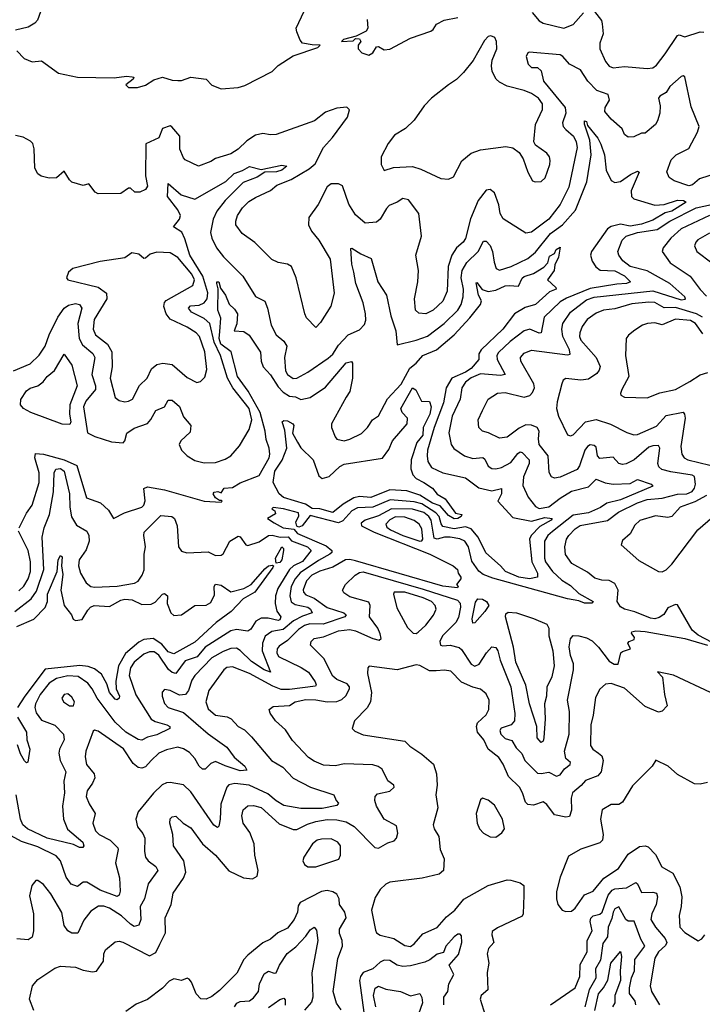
# Model space of a CAD drawing. Extents: x 1552033 to 1694788, y 811965 to 917215.
# Tile 59 of 256: x 1572530 to 1576137, y 853538 to 858739. Entities that reach past the tile are written whole.
import ezdxf

# ---------------------------------------------------------------- set-up
doc = ezdxf.new("R2010")
doc.units = 0

msp = doc.modelspace()

# ---------------------------------------------------------------- linework, layer by layer
at = {"layer": '0CON20XD'}
for points in [[(1572683.9, 858906.1), (1572623.8, 858736.2), (1572609.5, 858720.5), (1572575, 858700), (1572507.5, 858685)], [(1573595, 858374.4), (1573685, 858380.6), (1573718.9, 858391.1), (1573864.4, 858465.6), (1573895, 858497.5), (1573975, 858548), (1574105, 858592), (1574117.5, 858605), (1574075, 858605.8), (1574025, 858616), (1574011.7, 858631.7), (1573993.8, 858675), (1573991.2, 858695), (1574033.3, 858785)], [(1575238.3, 858778.3), (1575275, 858734.2), (1575295, 858720.6), (1575405, 858695.5), (1575455, 858714.6), (1575508.1, 858775)], [(1575555, 858798.8), (1575603.3, 858735), (1575608.3, 858718.3), (1575613.3, 858665), (1575594.5, 858615.5), (1575595.5, 858585), (1575625, 858518.1), (1575645, 858494.4), (1575665, 858484.4), (1575725, 858491.9), (1575845, 858481.1), (1575875, 858484.4), (1575895, 858499.4), (1575941, 858559), (1576005, 858655.4), (1576015, 858660), (1576045, 858649.6), (1576125, 858674.5), (1576145, 858672.9)], [(1574365, 858740), (1574370, 858695), (1574360.5, 858679.5), (1574308.3, 858651.7), (1574240, 858635), (1574230, 858625), (1574291.7, 858628.3), (1574305, 858640), (1574325, 858637.5), (1574332.5, 858625), (1574317.5, 858605), (1574317.5, 858585), (1574337.5, 858565), (1574375, 858552), (1574395, 858564), (1574415, 858596), (1574425, 858597.5), (1574455, 858580.8), (1574485.7, 858584.3), (1574595, 858642), (1574701.7, 858678.3), (1574715, 858687.5), (1574732.5, 858715), (1574772.7, 858737.3), (1574845, 858750.6)], [(1575253.2, 857883.2), (1575285, 857884.3), (1575306.8, 857903.2), (1575331.1, 857975), (1575332.5, 857995), (1575328.5, 858015), (1575315, 858034), (1575255.8, 858075.8), (1575246.2, 858095), (1575254.5, 858185), (1575292.2, 858265), (1575291.5, 858295), (1575271.5, 858325), (1575235, 858348.7), (1575195, 858366), (1575105, 858388.5), (1575065, 858408.6), (1575047.1, 858425), (1575025.6, 858465), (1575022.9, 858495), (1575027.1, 858525), (1575051.4, 858585), (1575048.8, 858625), (1575040, 858645), (1575020, 858655), (1575005, 858651.2), (1574985, 858630), (1574925.7, 858524.3), (1574875, 858460), (1574837.3, 858422.7), (1574795, 858396.2), (1574705.6, 858324.4), (1574666.2, 858285), (1574615, 858208.8), (1574568.8, 858165), (1574510.3, 858129.7), (1574476, 858085), (1574440, 858015), (1574440, 857975), (1574455, 857943.3), (1574505, 857959.4), (1574605, 857963.8), (1574650.2, 857950.2), (1574755, 857900.8), (1574795, 857896.2), (1574821.4, 857908.6), (1574866, 857994), (1574915, 858034.5), (1574965, 858052.2), (1575098.7, 858068.7), (1575135, 858062.5), (1575168.3, 858038.3), (1575190, 858005), (1575214.4, 857934.4), (1575238.8, 857888.8), (1575253.2, 857883.2)], [(1576225, 857932.2), (1576121, 857899), (1576085, 857866.9), (1576065, 857862.6), (1575988.2, 857888.3), (1575961.4, 857905), (1575948.6, 857935), (1575971.3, 857998.7), (1575997.8, 858025), (1576065, 858059.2), (1576111.5, 858145), (1576119.5, 858175), (1576078.5, 858278.5), (1576045, 858437.5), (1576035, 858443.3), (1576025, 858438.8), (1575965, 858385.7), (1575945, 858355.6), (1575911.9, 858335), (1575905.5, 858325), (1575914.7, 858285), (1575911.4, 858245), (1575900.6, 858205), (1575888.7, 858185), (1575835, 858140), (1575815, 858140.8), (1575775, 858121.1), (1575745, 858118), (1575725, 858133.8), (1575712.5, 858162.5), (1575655, 858213.5), (1575622.1, 858255), (1575623.2, 858275), (1575645.9, 858315), (1575640, 858345), (1575579.5, 858365), (1575531.2, 858415), (1575492.9, 858475), (1575434.2, 858504.2), (1575399.2, 858545), (1575385, 858553.3), (1575221.4, 858568.6), (1575214.3, 858565), (1575206.7, 858545), (1575215.7, 858505), (1575235, 858487.5), (1575265, 858486.2), (1575285, 858470), (1575298.2, 858415), (1575412.2, 858275), (1575415.2, 858244.8), (1575397.6, 858195), (1575401.6, 858175), (1575415, 858159.3), (1575456.4, 858125), (1575471, 858095), (1575476.1, 858063.9), (1575431.7, 857855), (1575386.4, 857763.6), (1575325.1, 857684.9), (1575235, 857616.4), (1575205, 857611.1), (1575085, 857687.5), (1575068.2, 857715), (1575061.7, 857761.7), (1575038.8, 857825), (1575015, 857843.1), (1574995, 857839.2), (1574952.4, 857785), (1574912.3, 857687.7), (1574885, 857583.3), (1574873.1, 857565), (1574837.7, 857535), (1574812.7, 857495), (1574794.7, 857435), (1574787.9, 857305), (1574765, 857252.1), (1574715, 857204.1), (1574676, 857185), (1574638.4, 857188.4), (1574621.8, 857205), (1574615.4, 857265), (1574632.7, 857355), (1574636.5, 857415), (1574623.8, 857495), (1574652.5, 857595), (1574638.5, 857715), (1574585, 857787.8), (1574554.6, 857795.4), (1574524.2, 857775), (1574481.9, 857758.1), (1574467.4, 857742.6), (1574435.2, 857684.8), (1574415, 857669.4), (1574355.8, 857664.2), (1574305, 857708.6), (1574268.9, 857765), (1574235, 857861.4), (1574215, 857872.5), (1574175, 857871.5), (1574154.3, 857855.7), (1574106.5, 857763.5), (1574057.7, 857695), (1574056.7, 857655), (1574072.4, 857622.4), (1574110, 857575), (1574170, 857475), (1574190.8, 857295), (1574174.5, 857225.5), (1574119.8, 857140.2), (1574095, 857112.5), (1574045, 857164), (1574035.7, 857185), (1573991.1, 857375), (1573965.6, 857435), (1573945, 857448.1), (1573896.4, 857456.4), (1573862.7, 857472.7), (1573772.4, 857562.4), (1573705, 857610.8), (1573672.5, 857655), (1573671.2, 857675), (1573681.5, 857705), (1573707.5, 857745), (1573741.3, 857778.7), (1573775, 857800.9), (1573855, 857837.7), (1573889.4, 857865), (1573965, 857895.6), (1574059, 857951), (1574091.7, 857978.3), (1574135, 858064.5), (1574183.3, 858116.7), (1574261.8, 858225), (1574272.9, 858262.9), (1574258.2, 858278.2), (1574205, 858272.7), (1574145, 858251.8), (1574088, 858205), (1573885, 858133.3), (1573855, 858131.1), (1573815, 858138.7), (1573775, 858128.6), (1573730.5, 858099.5), (1573685, 858055.7), (1573645, 858031.1), (1573564.5, 858005.5), (1573540, 857990), (1573475, 857965.6), (1573405, 857999.4), (1573395, 858010), (1573375.6, 858055.6), (1573375.6, 858125), (1573332.9, 858172.9), (1573325, 858178.8), (1573285, 858164.4), (1573264.2, 858115), (1573195.6, 858084.4), (1573194.4, 857914.4), (1573205, 857860), (1573195, 857842), (1573165, 857828), (1573138.3, 857828.3), (1573115, 857850), (1573105, 857850), (1573065, 857821.2), (1572945, 857818.8), (1572928.8, 857828.8), (1572895, 857872.2), (1572865, 857864.2), (1572805, 857881.9), (1572792.7, 857892.7), (1572765, 857940), (1572725, 857904.3), (1572685, 857903.1), (1572642.8, 857912.8), (1572625, 857926), (1572610, 857955), (1572606.6, 858056.6), (1572600, 858085), (1572587.6, 858097.6), (1572548, 858118), (1572507, 858127)], [(1572514, 858575), (1572553.3, 858535), (1572595, 858516), (1572645, 858521.4), (1572735, 858457.5), (1572835.4, 858435.4), (1573028.5, 858431.5), (1573095, 858440.8), (1573125, 858438), (1573132.5, 858435), (1573130, 858425), (1573090, 858395), (1573105, 858381.2), (1573152, 858382), (1573195, 858394.4), (1573238.1, 858421.9), (1573285, 858435.7), (1573335, 858419.2), (1573365, 858418.2), (1573385, 858418.9), (1573435, 858435.5), (1573515, 858425.8), (1573545, 858394), (1573595, 858374.4)], [(1572496.4, 856883.6), (1572585, 856921.8), (1572633.3, 856966.7), (1572664.1, 857015), (1572685.2, 857075), (1572732.2, 857167.8), (1572765, 857215.3), (1572788.1, 857231.9), (1572825, 857240.8), (1572845.5, 857235), (1572858, 857215), (1572836.7, 857135), (1572844, 857055), (1572861.4, 857021.4), (1572916.3, 856976.3), (1572926.3, 856955), (1572911.7, 856865), (1572931.1, 856805), (1572930.7, 856785), (1572878.6, 856725), (1572867.2, 856695), (1572887.4, 856557.4), (1572927.4, 856537.4), (1573015, 856509.4), (1573076, 856504), (1573085.2, 856514.8), (1573095.5, 856555), (1573135, 856582.2), (1573204.7, 856605.3), (1573223.4, 856626.6), (1573249.4, 856675), (1573295.3, 856694.7), (1573315, 856728.6), (1573335, 856730), (1573375, 856695.6), (1573395, 856641.4), (1573434.7, 856594.7), (1573430.1, 856559.9), (1573381.3, 856515), (1573373.1, 856495), (1573384, 856465), (1573415, 856436.1), (1573455, 856411.3), (1573505, 856397.9), (1573565, 856400), (1573615, 856416.9), (1573645.2, 856434.8), (1573691.3, 856488.7), (1573741.6, 856575), (1573756.3, 856625), (1573741.5, 856685), (1573655.3, 856795.3), (1573627.6, 856845), (1573591, 856965), (1573556.6, 857035), (1573535, 857134.7), (1573505, 857160), (1573438, 857195), (1573421.2, 857215), (1573432.3, 857227.7), (1573478.2, 857231.8), (1573505, 857242.9), (1573519.7, 857265), (1573523.6, 857296.4), (1573498.2, 857385), (1573428.2, 857495), (1573402.6, 857582.6), (1573386.9, 857616.9), (1573342, 857645), (1573374.1, 857685), (1573380, 857705), (1573365.2, 857735), (1573310.4, 857805), (1573315, 857874), (1573383.8, 857815), (1573455, 857790.9), (1573618.2, 857885), (1573662.3, 857927.7), (1573707.6, 857942.4), (1573745, 857963.6), (1573805, 857948.8), (1573915, 857970.9), (1573941.2, 857965), (1573915.6, 857945), (1573886.7, 857935), (1573825, 857934.1), (1573785, 857907.4), (1573710.9, 857879.1), (1573614.9, 857785.1), (1573571.8, 857728.2), (1573552, 857685), (1573538.5, 857615), (1573545.7, 857585.7), (1573569.7, 857535), (1573607.4, 857487.4), (1573708.2, 857385), (1573775, 857277.1), (1573825, 857252.5), (1573839.6, 857215), (1573857.9, 857125), (1573885.4, 857075), (1573925, 857040.9), (1573941.8, 857015), (1573928.2, 856955), (1573933.8, 856885), (1573944.6, 856865), (1573975, 856844.1), (1573995, 856846.2), (1574052.7, 856877.3), (1574159.5, 856950.5), (1574185, 856973.2), (1574215, 857020.6), (1574266.3, 857073.7), (1574325, 857100.3), (1574351.3, 857128.7), (1574358.6, 857151.4), (1574357.3, 857185), (1574344.1, 857244.1), (1574305.3, 857345), (1574294.8, 857405), (1574285, 857447.5), (1574280, 857530), (1574285, 857533.3), (1574332.2, 857502.2), (1574387.3, 857477.3), (1574422.7, 857355), (1574467.8, 857285), (1574490.8, 857175), (1574518.2, 857095), (1574525, 857022.5), (1574625, 857046.1), (1574685, 857068), (1574772.2, 857135), (1574844.3, 857205), (1574862, 857235), (1574873.1, 857275), (1574874, 857315), (1574862.1, 857375), (1574867.9, 857415), (1574892.5, 857457.5), (1574952.9, 857515), (1574981.2, 857568.8), (1574995, 857569.4), (1575015, 857547.1), (1575028.4, 857515), (1575037.7, 857457.7), (1575047.1, 857425), (1575065, 857415.6), (1575127.5, 857435), (1575215, 857478.3), (1575255, 857510.9), (1575335, 857610.4), (1575398.2, 857655), (1575466.3, 857733.7), (1575526.9, 857883.1), (1575549.2, 858025), (1575542.3, 858102.3), (1575515, 858186.7), (1575515, 858206), (1575525, 858201.2), (1575530.2, 858180.2), (1575584.2, 858114.2), (1575601.2, 858081.2), (1575620.4, 858025), (1575628.9, 857945), (1575655, 857890), (1575675, 857879.4), (1575705, 857884.5), (1575757.8, 857922.2), (1575795, 857939.4), (1575803.8, 857933.8), (1575781.5, 857885), (1575760.9, 857835), (1575763.3, 857805), (1575775, 857793.3), (1575885, 857759.3), (1575935, 857763.8), (1576005.8, 857785.8), (1576036.7, 857785), (1576052, 857775), (1575975, 857727.4), (1575940.4, 857719.6), (1575875, 857680.7), (1575815, 857659.6), (1575755, 857649.5), (1575705, 857660.1), (1575655, 857646.1), (1575636.6, 857635), (1575550.7, 857515), (1575546, 857495), (1575554.2, 857464.2), (1575574.7, 857434.7), (1575596.4, 857416.4), (1575675, 857413), (1575725, 857385.5), (1575757.5, 857355), (1575736.2, 857345), (1575685, 857342.5), (1575545, 857319), (1575418.6, 857268.6), (1575385, 857248.4), (1575301.6, 857168.4), (1575285, 857084.3), (1575275, 857083.1), (1575225, 857103.7), (1575195, 857095.8), (1575120.7, 857039.3), (1575059.2, 856980.8), (1575050.7, 856965), (1575052, 856945), (1575094.3, 856865), (1575071.1, 856858.9), (1574965, 856868.3), (1574915, 856847), (1574885.3, 856825), (1574865.8, 856795), (1574856.9, 856735), (1574815, 856644.3), (1574796.5, 856556.5), (1574809.1, 856495), (1574823.6, 856473.6), (1574879.4, 856435), (1574925, 856421.6), (1574977, 856427), (1574987.6, 856417.6), (1575005, 856380.9), (1575025, 856368.9), (1575045, 856366.8), (1575075, 856373.4), (1575125, 856400.6), (1575161.8, 856448.2), (1575175, 856456.2), (1575185, 856452.5), (1575221.2, 856415), (1575221.4, 856395), (1575192.2, 856325), (1575188.8, 856278.8), (1575216.4, 856216.4), (1575255, 856168.2), (1575275, 856157.6), (1575325, 856165.2), (1575385, 856212.3), (1575445, 856248.3), (1575535, 856271.6), (1575575, 856312.1), (1575623.2, 856293.3), (1575666.1, 856286.1), (1575755, 856289.1), (1575795, 856310.5), (1575865.7, 856285), (1575875.8, 856275), (1575705, 856202.8), (1575631.9, 856185), (1575598.2, 856161.8), (1575536.2, 856133.8), (1575455, 856122.4), (1575345, 856035.2), (1575320.2, 856015), (1575303, 855985), (1575302.7, 855895), (1575308.6, 855875), (1575345.2, 855825), (1575395, 855778.1), (1575440.6, 855750.6), (1575485, 855708.6), (1575560, 855665), (1575553.3, 855656.7), (1575515, 855657.1), (1575485, 855669.4), (1575425, 855680.6), (1575029.3, 855789.3), (1574978.8, 855808.8), (1574956.2, 855826.2), (1574918.6, 855878.6), (1574901.9, 855955), (1574882.3, 855985), (1574855, 855997.4), (1574805, 856005.2), (1574775, 856004.8), (1574735, 855994.5), (1574720.3, 856000.3), (1574703.7, 856095), (1574691, 856115), (1574665.2, 856135.2), (1574605, 856153), (1574495, 856156), (1574425, 856118.8), (1574355, 856094.7), (1574335, 856078.9), (1574335.4, 856065), (1574402.6, 856032.6), (1574696.7, 855915), (1574820, 855855), (1574842.5, 855835), (1574846.7, 855815), (1574860, 855795), (1574860, 855785), (1574837.5, 855755), (1574847.5, 855745), (1574842.5, 855737.5), (1574765, 855746.5), (1574305, 855881.2), (1574275, 855887.7), (1574251.5, 855885), (1574185, 855846.8), (1574115, 855826.4), (1574074.3, 855805), (1574044.5, 855775), (1574028.1, 855728.1), (1574030.2, 855715), (1574041.8, 855701.8), (1574085, 855684), (1574155, 855634), (1574243.3, 855605), (1574254.4, 855595), (1574248.6, 855585), (1574133.7, 855546.3), (1574062.9, 855547.1), (1574035, 855539.8), (1574002.2, 855517.8), (1573945, 855459.8), (1573900.5, 855429.5), (1573890.7, 855415), (1573888.6, 855395), (1573897.9, 855375), (1574017.5, 855317.5), (1574055, 855292.9), (1574091.1, 855241.1), (1574096.2, 855225), (1574092, 855218), (1573955, 855200.4), (1573911, 855201), (1573868, 855218), (1573744.7, 855285.3), (1573655, 855320.5), (1573625, 855316.5), (1573607.8, 855305), (1573529.7, 855195), (1573514.1, 855135), (1573525, 855098.1), (1573565.2, 855065.2), (1573625.7, 855055.7), (1573646.5, 855046.5), (1573685, 855005.4), (1573717.2, 854987.2), (1573755, 854951.1), (1573860.3, 854825), (1573919.7, 854789.7), (1573975, 854732.5), (1574065.7, 854685.7), (1574190, 854645), (1574201.2, 854615), (1574215, 854600), (1574205, 854587.8), (1574128.6, 854571.4), (1574015, 854572), (1573925, 854588.1), (1573885, 854612.3), (1573840.4, 854650.4), (1573743.1, 854695), (1573665.8, 854704.2), (1573635, 854697.9), (1573623.8, 854685), (1573592.6, 854595), (1573590, 854515), (1573582, 854478), (1573575, 854471.2), (1573555, 854484.3), (1573435, 854660.5), (1573395, 854696.9), (1573325, 854710), (1573305, 854707.9), (1573283.2, 854696.8), (1573236.8, 854653.2), (1573155.6, 854555), (1573144.4, 854515), (1573151.5, 854475), (1573180.5, 854440.5), (1573191.2, 854415), (1573189.7, 854345), (1573195.3, 854315.3), (1573209.5, 854295), (1573250, 854265), (1573258.9, 854245), (1573209.1, 854175), (1573188.9, 854095), (1573166.1, 854055), (1573169.3, 853985), (1573159.4, 853955), (1573135, 853949.6), (1573115, 853960.4), (1573067.5, 854005), (1573005, 854045.2), (1572975, 854056.4), (1572945.4, 854055.4), (1572905, 854029.2), (1572868.2, 853981.8), (1572837.2, 853912.8), (1572805, 853912.7), (1572784.6, 853925), (1572765, 853953.3), (1572753.3, 854023.3), (1572695, 854120.8), (1572655, 854171.2), (1572625, 854192.5), (1572615, 854192.5), (1572594.2, 854165), (1572581.2, 854111.2), (1572603.4, 854015), (1572603.1, 853925), (1572595, 853891.9), (1572575, 853878.8), (1572515, 853884.3)], [(1576189.2, 855449.2), (1576115, 855487.3), (1576083.1, 855515), (1576005, 855648.8), (1575995, 855650), (1575955, 855632.5), (1575932.7, 855597.3), (1575909.6, 855580.4), (1575885.6, 855574.4), (1575862.6, 855577.4), (1575780.4, 855610.4), (1575725.6, 855625), (1575705, 855637.5), (1575687.3, 855665), (1575692.3, 855725), (1575675, 855761.1), (1575645, 855777.3), (1575605, 855778.2), (1575568.8, 855788.8), (1575530.9, 855820.9), (1575446.7, 855866.7), (1575414.3, 855914.3), (1575410.4, 855955), (1575419.4, 855995), (1575430.8, 856015), (1575465, 856050.5), (1575492, 856068), (1575635, 856092.9), (1575693.1, 856136.9), (1575795, 856186.8), (1575845, 856204.4), (1575925, 856212), (1576005, 856233), (1576055, 856233.9), (1576082.7, 856247.3), (1576095.3, 856264.7), (1576100.1, 856285), (1576095, 856325.9), (1576082.5, 856332.5), (1575970.6, 856350.6), (1575922.9, 856362.9), (1575906.4, 856376.4), (1575902.2, 856395), (1575912.7, 856475), (1575905, 856490), (1575875, 856488.8), (1575855, 856480.5), (1575776.1, 856415), (1575735, 856393.1), (1575715, 856389.3), (1575694.8, 856394.8), (1575665, 856427.9), (1575595, 856421.5), (1575583.3, 856435), (1575575, 856481.4), (1575565, 856490.5), (1575545, 856493.8), (1575530, 856485), (1575515.7, 856465), (1575487.7, 856382.3), (1575475, 856362.9), (1575385, 856322.3), (1575355, 856317.1), (1575340, 856325), (1575327.4, 856347.4), (1575323, 856435), (1575275.2, 856495.2), (1575271, 856525), (1575275.3, 856565), (1575264.3, 856584.3), (1575235, 856597.8), (1575205, 856599.1), (1575168.6, 856581.4), (1575105, 856534.5), (1575065, 856529.5), (1575007.6, 856557.6), (1574975.5, 856565.5), (1574956, 856585), (1574953.1, 856625), (1574974.6, 856675.4), (1575005.5, 856734.5), (1575054.3, 856765.7), (1575095, 856770), (1575195, 856745.3), (1575225, 856754.7), (1575239.9, 856770.1), (1575249.2, 856795), (1575245.9, 856815), (1575177.5, 856935), (1575176.5, 856955), (1575195, 856978.5), (1575235, 856993.9), (1575425, 856969.1), (1575437.7, 856972.3), (1575434.7, 856995), (1575399, 857065), (1575394.7, 857105), (1575399.4, 857135), (1575440.8, 857195), (1575525, 857259.8), (1575565, 857274.3), (1575875, 857306.2), (1576025, 857260), (1576047.5, 857262.5), (1576044.5, 857275), (1575965.4, 857345.4), (1575845, 857413), (1575755, 857436.2), (1575715.9, 857465), (1575695.3, 857495), (1575690.8, 857515), (1575712.5, 857575), (1575733.5, 857595), (1575795, 857614.4), (1575898.2, 857631.8), (1575965.1, 857674.9), (1576105, 857745.1), (1576322.7, 857792.7)], [(1576175.4, 857704.6), (1576025, 857634.3), (1575970.3, 857585), (1575930, 857535), (1575924.4, 857515), (1575966.1, 857455), (1576071.8, 857385), (1576125, 857313.3), (1576159.7, 857279.7)], [(1576175, 857611.1), (1576113.6, 857576.4), (1576102.2, 857565), (1576095.6, 857545), (1576107.5, 857515), (1576187.3, 857455)], [(1572526.8, 856055), (1572565, 856131.9), (1572595.4, 856175), (1572633.1, 856295), (1572633, 856345), (1572610.5, 856425), (1572612.6, 856447.4), (1572655.2, 856444.8), (1572765, 856414.7), (1572831.8, 856385), (1572882.6, 856212.6), (1572956.6, 856186.6), (1572998.4, 856148.4), (1573025, 856103.8), (1573084, 856135), (1573175, 856164.6), (1573185.3, 856175), (1573192.4, 856197.6), (1573186.4, 856263.6), (1573205, 856272), (1573295.5, 856255.5), (1573505, 856195.8), (1573595, 856190), (1573600, 856195), (1573595, 856200), (1573585, 856200), (1573563.9, 856213.9), (1573552.5, 856235), (1573557.5, 856242.5), (1573576.7, 856246.7), (1573595, 856240), (1573610, 856265), (1573655, 856267.5), (1573695, 856292.5), (1573795, 856331.8), (1573847.3, 856425), (1573852.1, 856445), (1573848.9, 856475), (1573832.3, 856522.3), (1573827.2, 856565), (1573800.8, 856665), (1573736.3, 856776.3), (1573681.2, 856855), (1573647.2, 856985), (1573592.9, 857025), (1573584.4, 857055), (1573587.5, 857092.5), (1573593.4, 857163.4), (1573576.1, 857205), (1573578, 857318), (1573570.8, 857345), (1573571.2, 857355), (1573582.5, 857355), (1573591.4, 857321.4), (1573616.9, 857285), (1573636.6, 857236.6), (1573665, 857210.9), (1573681.4, 857185), (1573677.7, 857132.3), (1573662.5, 857095), (1573715, 857092.9), (1573743, 857073), (1573803, 856983), (1573805.7, 856935), (1573815.8, 856905), (1573855, 856862.7), (1573895, 856800.7), (1573922.3, 856772.3), (1573955, 856751.3), (1573987.2, 856747.2), (1574015, 856733.4), (1574065, 856743.3), (1574145, 856798), (1574255, 856926.7), (1574283, 856933), (1574288.8, 856925), (1574288.2, 856845), (1574273.5, 856775), (1574254.1, 856745.9), (1574177.8, 856605), (1574177.8, 856585), (1574196, 856535), (1574205, 856522.5), (1574245, 856514.6), (1574275, 856522.7), (1574335.9, 856554.1), (1574367.1, 856585), (1574394.7, 856625.3), (1574425, 856647.1), (1574473.4, 856736.6), (1574545, 856814.6), (1574591.9, 856898.1), (1574625.2, 856925), (1574659.3, 856965), (1574732.7, 856995), (1574825.2, 857074.8), (1574908.9, 857165), (1574964.1, 857235), (1574969.3, 857255), (1574954.8, 857285), (1574941.1, 857348.9), (1574945, 857350.8), (1574973.6, 857313.6), (1575005, 857303.2), (1575045, 857310.2), (1575095, 857334.1), (1575116.2, 857335), (1575165, 857331.5), (1575185, 857373.5), (1575195, 857382.3), (1575245, 857399.3), (1575298.6, 857431.4), (1575320.3, 857455), (1575329.5, 857490.5), (1575355.8, 857504.2), (1575365, 857526.2), (1575385, 857537.5), (1575376.4, 857485), (1575356.9, 857445), (1575353.1, 857415), (1575318.8, 857365), (1575362, 857325), (1575364, 857315), (1575328.7, 857301.3), (1575255.3, 857235), (1575201, 857219), (1575145, 857185.6), (1575083.4, 857105), (1574967.6, 856995), (1574956.6, 856975), (1574955.2, 856944.8), (1574915, 856896.7), (1574885, 856876.9), (1574813.6, 856846.4), (1574784, 856795), (1574768.6, 856715), (1574719.4, 856585), (1574685.3, 856465.3), (1574682.1, 856435), (1574686.1, 856405), (1574705, 856373.8), (1574765, 856346.3), (1574885, 856319.7), (1574956.1, 856266.1), (1575025, 856250.7), (1575075, 856261.9), (1575075.6, 856235), (1575056.9, 856195), (1575135, 856109.8), (1575235, 856090.7), (1575305, 856109.9), (1575342.5, 856105), (1575338, 856095), (1575278.2, 856061.8), (1575231.6, 856015), (1575222.9, 855995), (1575236.4, 855875), (1575266.3, 855815), (1575265.4, 855794.6), (1575223.9, 855786.1), (1575166.8, 855795), (1575097.5, 855825), (1575070.8, 855855), (1574992.9, 855922.9), (1574953, 856005), (1574915, 856050.3), (1574885, 856060.5), (1574825, 856048.8), (1574765, 856062.7), (1574756, 856076), (1574746.2, 856115), (1574729.1, 856135), (1574655, 856180.9), (1574615, 856192.5), (1574487.8, 856202.2), (1574395.1, 856164.9), (1574315, 856159.8), (1574285.3, 856145), (1574237.8, 856092.2), (1574215, 856081.7), (1574065, 856119.3), (1574022.3, 856065), (1574005, 856057.8), (1573994.6, 856064.6), (1573989.1, 856085), (1574005, 856119.2), (1574002.5, 856135), (1573924.5, 856155.5), (1573868.3, 856161.7), (1573862.5, 856155), (1573877.5, 856145), (1573881.7, 856128.3), (1573840, 856105), (1573875, 856080.8), (1573922, 856055), (1573978.7, 856048.7), (1573997.9, 856025), (1574149.2, 855959.2), (1574179.3, 855935), (1574179.3, 855925), (1574169.3, 855915), (1574107.9, 855882.1), (1574012.4, 855817.6), (1573984.9, 855785.1), (1573964.8, 855745), (1573957.2, 855695), (1573964.1, 855664.1), (1573985, 855650), (1574052, 855635), (1574066, 855625), (1574075.4, 855605), (1574025, 855588.5), (1573977.1, 855562.9), (1573922.8, 855517.2), (1573862.5, 855507.5), (1573826.9, 855483.1), (1573813.4, 855445), (1573810.5, 855405), (1573855, 855292.2), (1573822, 855305), (1573755, 855348.8), (1573695, 855407.6), (1573675, 855419.2), (1573645, 855417.8), (1573605, 855401.9), (1573545, 855367.9), (1573455.2, 855274.8), (1573439.6, 855250.4), (1573421.6, 855195), (1573405.2, 855174.8), (1573375, 855171.5), (1573325, 855196.2), (1573295, 855200), (1573283, 855187), (1573282.5, 855165), (1573295, 855127.5), (1573314.5, 855105), (1573395, 855079.2), (1573525, 854966), (1573625, 854896.5), (1573663.2, 854843.2), (1573720, 854795), (1573730, 854775), (1573695, 854771.1), (1573615, 854796.7), (1573565, 854820), (1573539.8, 854810.2), (1573509.6, 854780.4), (1573495, 854780.4), (1573478.4, 854795), (1573455.7, 854835.7), (1573427.2, 854867.2), (1573395, 854887.7), (1573365.3, 854895.3), (1573305, 854882.5), (1573264.7, 854865.3), (1573224.8, 854825.2), (1573195, 854791.8), (1573175, 854785.4), (1573155, 854789.5), (1573130, 854810), (1573077.6, 854887.6), (1572945, 854981.1), (1572925, 854986), (1572918.8, 854981.2), (1572879.1, 854875), (1572875.2, 854845), (1572882.3, 854805), (1572922.7, 854755), (1572926.4, 854735), (1572914.7, 854705.3), (1572886.7, 854665), (1572881.5, 854635), (1572896.7, 854596.7), (1572929.4, 854545), (1572917.1, 854495), (1572930.8, 854455), (1572949.4, 854435), (1573008.5, 854405), (1573048, 854365), (1573050.8, 854355), (1573035.3, 854285), (1573057.9, 854205), (1573061.6, 854135), (1573055.8, 854114.2), (1573045, 854107.9), (1572955, 854140), (1572885, 854183.8), (1572865, 854182.9), (1572835, 854160), (1572802.4, 854172.4), (1572775, 854210), (1572744.7, 854295), (1572722, 854322), (1572625, 854370), (1572538.6, 854398.6), (1572485, 854427.6)], [(1573085, 856720.6), (1573105, 856723.3), (1573125.6, 856735), (1573163.5, 856806.5), (1573203.3, 856845), (1573225.5, 856895), (1573255, 856917.9), (1573285.4, 856924.6), (1573335, 856918.2), (1573415, 856848.6), (1573465, 856822.9), (1573485, 856828), (1573508.9, 856851.1), (1573517.9, 856892.1), (1573507.6, 856985), (1573480.8, 857065), (1573462.2, 857085), (1573415, 857115.3), (1573325, 857157.1), (1573303.6, 857185), (1573292.1, 857225), (1573294.7, 857245), (1573304.5, 857255.5), (1573445, 857335.6), (1573454.1, 857365), (1573440.2, 857395), (1573365, 857482.5), (1573325, 857508.5), (1573255, 857511.1), (1573218.9, 857501.1), (1573195, 857480), (1573185, 857478.6), (1573159.9, 857499.9), (1573122.8, 857507.2), (1573085, 857481.9), (1572955, 857461.8), (1572810, 857425), (1572787.1, 857405), (1572778, 857375), (1572785, 857364.3), (1572945, 857326.1), (1572989.1, 857295), (1572990.4, 857265), (1572923, 857155), (1572917.3, 857105), (1572930, 857075), (1572994.6, 857024.6), (1573016.2, 856985), (1573018.6, 856905), (1573008, 856845), (1573033.5, 856743.5), (1573055, 856726.9), (1573085, 856720.6)], [(1576137.5, 857167.5), (1576106.1, 857186.1), (1575995, 857218.6), (1575935, 857217.5), (1575885, 857245.5), (1575855, 857248), (1575765, 857237.8), (1575675, 857211.7), (1575614.8, 857205.2), (1575575, 857189.3), (1575527.5, 857155), (1575502.2, 857117.8), (1575489.1, 857085), (1575488, 857065), (1575495, 857046.4), (1575575.3, 856955.3), (1575596.4, 856906.4), (1575592.2, 856887.8), (1575578.9, 856871.1), (1575535, 856841.1)], [(1576139.1, 857079.1), (1576101.5, 857135), (1576075, 857150.4), (1575995, 857157.4), (1575925, 857127.5), (1575885, 857137.1), (1575847.5, 857135), (1575820, 857125), (1575780.5, 857099.5), (1575747, 857073), (1575734.4, 857055), (1575731.2, 856965), (1575748.9, 856855), (1575712, 856785), (1575704, 856765), (1575706.7, 856755), (1575725, 856745.8), (1575845, 856742.2), (1575911.8, 856768.2), (1575995, 856785.3), (1576071.4, 856828.6), (1576125, 856862.9), (1576166.2, 856876.2)], [(1572795, 856600.4), (1572755, 856603.5), (1572588.7, 856665), (1572549.4, 856685), (1572533.7, 856705), (1572536.5, 856733.5), (1572565, 856778.9), (1572585, 856792.7), (1572625, 856804.6), (1572653.9, 856826.1), (1572675.5, 856855), (1572713, 856887), (1572765, 856973.3), (1572805.6, 856915), (1572833.8, 856805), (1572794.8, 856705), (1572793.3, 856655), (1572799.4, 856615), (1572795, 856600.4)], [(1574825, 856102.5), (1574795, 856120.6), (1574751.1, 856171.1), (1574711.3, 856185), (1574645, 856227.9), (1574575, 856250), (1574485, 856255.9), (1574385, 856215.7), (1574325, 856219.6), (1574295, 856213.5), (1574239.6, 856180.4), (1574185, 856135.8), (1574115, 856155.5), (1574075, 856156.3), (1574039.9, 856179.9), (1573924.5, 856214.5), (1573901.1, 856235), (1573869, 856295), (1573877.5, 856355), (1573916.7, 856413.3), (1573941.7, 856475), (1573931.6, 856571.6), (1573916, 856615), (1573925, 856622.5), (1573945, 856620.9), (1573973.3, 856605), (1573978.5, 856595), (1573971.8, 856555), (1573997.7, 856507.7), (1574015, 856478), (1574080, 856415), (1574109.8, 856329.8), (1574127.5, 856315), (1574165, 856326), (1574221.3, 856378.7), (1574245, 856392.1), (1574446.9, 856423.1), (1574480.7, 856469.3), (1574499.7, 856515), (1574577.2, 856605), (1574579.6, 856635), (1574550.5, 856665), (1574544.6, 856685), (1574605, 856794.3), (1574623.6, 856783.6), (1574653.6, 856723.6), (1574695, 856722), (1574704.6, 856695), (1574697.4, 856655), (1574661.6, 856585), (1574660.6, 856545), (1574628.3, 856505), (1574599, 856415), (1574596.8, 856366.8), (1574607.6, 856335), (1574625, 856315.3), (1574665, 856294.1), (1574711.9, 856265), (1574735, 856233.1), (1574778.6, 856208.6), (1574832.5, 856132.5), (1574866.2, 856125), (1574862, 856115), (1574845, 856104.2), (1574825, 856102.5)], [(1575535, 856841.1), (1575495, 856835.8), (1575415.7, 856844.3), (1575402, 856835), (1575393.6, 856816.4), (1575369.1, 856720.9), (1575366.2, 856686.2), (1575377.5, 856645), (1575425, 856546), (1575441.1, 856541.1), (1575455, 856545.6), (1575519.5, 856615), (1575575, 856627.3), (1575652.4, 856602.4), (1575738.5, 856558.5), (1575775, 856547.1), (1575795, 856547.7), (1575895, 856592.7), (1575945, 856648.2), (1576035, 856665.4), (1576043.1, 856655), (1576045.7, 856635), (1576022.5, 856485), (1576028.5, 856445), (1576041.5, 856425), (1576059.4, 856415), (1576175.7, 856385.7)], [(1572505, 855612.1), (1572590.5, 855679.5), (1572619.2, 855720.8), (1572658, 855835), (1572649.2, 856005), (1572658.8, 856055), (1572686.7, 856125), (1572708.7, 856245), (1572712.7, 856345), (1572720.4, 856365), (1572745, 856368.9), (1572764.2, 856354.2), (1572793.5, 856235), (1572794.4, 856165), (1572803.8, 856113.8), (1572829.3, 856069.3), (1572885, 856036.9), (1572894.8, 856014.8), (1572897.5, 855985), (1572881.4, 855938.6), (1572844.8, 855885.2), (1572840.9, 855855), (1572851.8, 855815), (1572880.5, 855765), (1572905, 855744.4), (1572925, 855740.6), (1573045, 855747.5), (1573137.2, 855762.8), (1573155, 855773.1), (1573177.5, 855805), (1573187.1, 855832.9), (1573188.4, 855915), (1573195.2, 855955), (1573185.4, 856015), (1573188.1, 856031.9), (1573275, 856120), (1573334.3, 856114.3), (1573347.5, 856105), (1573362.5, 856065), (1573369.6, 855955), (1573385, 855932.2), (1573412.2, 855922.2), (1573525, 855928.6), (1573565, 855908.8), (1573595, 855910), (1573605, 855917.5), (1573640.8, 855985), (1573685, 856011.2), (1573695, 856007.5), (1573724, 855965), (1573735, 855961.4), (1573795, 855981.2), (1573844.2, 856015), (1573864.1, 856015.9), (1573905.9, 856005.9), (1573948.2, 856008.2), (1573966.5, 855986.5), (1574051.4, 855955), (1574069.8, 855935), (1574025, 855876.6), (1573976.6, 855853.4), (1573955, 855835.2), (1573894, 855735), (1573881.2, 855695), (1573879.6, 855655), (1573889, 855615), (1573910.4, 855585), (1573905, 855568.8), (1573895, 855564.8), (1573843, 855577), (1573805, 855577.2), (1573778.2, 855561.8), (1573750.8, 855519.2), (1573735, 855508.5), (1573675, 855517.7), (1573645, 855511.5), (1573510, 855425), (1573467, 855373), (1573405, 855352.2), (1573355, 855285.3), (1573335, 855290.7), (1573316, 855306), (1573265, 855381.8), (1573239.7, 855399.7), (1573215, 855399.1), (1573185, 855387.1), (1573134.4, 855345.6), (1573114.8, 855315), (1573108.4, 855275), (1573143.1, 855173.1), (1573224.5, 855044.5), (1573245, 855032.3), (1573308.1, 855015), (1573323.1, 855005), (1573323.1, 854995), (1573255, 854961.3), (1573205, 854948.3), (1573175, 854933.5), (1573155, 854936.2), (1573091.4, 854975), (1573035, 855028.1), (1572938.6, 855155), (1572913.6, 855203.6), (1572889.1, 855235), (1572839.3, 855269.3), (1572785, 855272.3), (1572725, 855259.5), (1572686.1, 855233.9), (1572638.1, 855175), (1572614, 855125), (1572610.7, 855105), (1572617.5, 855077.5), (1572645, 855038.5), (1572715, 855012.9), (1572761.9, 854965), (1572764.6, 854935.4), (1572739.6, 854885), (1572737.3, 854865), (1572743.3, 854825), (1572773.8, 854765), (1572762.7, 854717.3), (1572765.9, 854655), (1572755.9, 854585), (1572760.9, 854515), (1572783.3, 854463.3), (1572863.2, 854395), (1572868.8, 854375), (1572863.6, 854366.4), (1572845, 854366.8), (1572815, 854382.3), (1572675, 854415.2), (1572570.9, 854465), (1572546.1, 854485), (1572533.7, 854515), (1572511.6, 854645)], [(1576158.1, 856225), (1576097.4, 856192.6), (1576019.6, 856165), (1575976, 856114), (1575955, 856109.2), (1575889.1, 856119.1), (1575806, 856094), (1575780.5, 856069.5), (1575755, 856024), (1575715, 855988), (1575708, 855965), (1575801.9, 855881.9), (1575905, 855824.2), (1575925, 855823.3), (1575945, 855833.6), (1575975, 855862.7), (1576113.3, 856045), (1576245, 856158)], [(1574645, 855984.8), (1574655, 855986.2), (1574660.7, 855995), (1574655, 856049.4), (1574641, 856075), (1574614.1, 856094.1), (1574565, 856111.1), (1574516.2, 856113.8), (1574485, 856097.9), (1574464.7, 856075), (1574469, 856059), (1574489.7, 856045), (1574555, 856014.5), (1574645, 855984.8)], [(1572525, 855722.7), (1572552.4, 855747.6), (1572574.8, 855785), (1572586.6, 855825), (1572587.6, 855875), (1572574, 855935), (1572523.4, 856036.6)], [(1573885, 855867.5), (1573881.2, 855895), (1573915, 855954.4), (1573924.4, 855945), (1573923.3, 855935), (1573914.1, 855885), (1573905, 855871), (1573885, 855867.5)], [(1572515, 855534.5), (1572605, 855571.8), (1572665, 855634.2), (1572676.5, 855665), (1572676.8, 855705), (1572728, 855825), (1572732.8, 855885), (1572745, 855908), (1572755, 855902.5), (1572751.5, 855855), (1572758, 855808), (1572747.9, 855725), (1572764.2, 855645), (1572803.8, 855595), (1572813.1, 855573.1), (1572825, 855564.5), (1572859.3, 855570.7), (1572890.7, 855619.2), (1572904.5, 855635), (1572924.2, 855645), (1573005, 855639.6), (1573065, 855673.3), (1573085, 855677.6), (1573125, 855673.8), (1573175, 855650.5), (1573225, 855652.2), (1573245, 855662.5), (1573285, 855704.2), (1573295, 855707.5), (1573310.5, 855695), (1573308.9, 855655), (1573328.8, 855605), (1573345, 855592), (1573385, 855595.5), (1573455, 855643.9), (1573514.3, 855645.7), (1573539.7, 855660.3), (1573559.7, 855700.3), (1573556.7, 855745), (1573565, 855756.7), (1573595, 855752.5), (1573645, 855717.5), (1573715, 855733.8), (1573752.7, 855755), (1573825, 855838.4), (1573845, 855853.8), (1573865, 855858.5), (1573870.8, 855855), (1573868.2, 855845), (1573772, 855715), (1573710.9, 855679.1), (1573647.7, 855612.3), (1573568.1, 855555), (1573455, 855451.1), (1573345, 855389.1), (1573315, 855400), (1573281.1, 855441.1), (1573235, 855471), (1573185.2, 855464.8), (1573159.4, 855450.6), (1573089.8, 855390.2), (1573051.7, 855325), (1573037.4, 855245), (1573039.1, 855205), (1573056.4, 855165), (1573055, 855154.3), (1573045, 855146.9), (1573035, 855150), (1573004.7, 855185), (1572990, 855230), (1572962.5, 855282.5), (1572925, 855309.5), (1572891.6, 855321.6), (1572847.4, 855327.4), (1572665, 855307.7), (1572556.8, 855165), (1572519, 855105)], [(1572605.4, 853505.4), (1572581.4, 853565), (1572596.9, 853635), (1572625, 853668), (1572715, 853728.6), (1572745, 853739.4), (1572825, 853734.5), (1572865, 853718.9), (1572915, 853708.9), (1572935, 853713.3), (1572972.1, 853765), (1572974.6, 853805), (1572984.1, 853825.9), (1573035, 853866.9), (1573055, 853871.1), (1573075, 853866.5), (1573215, 853793.6), (1573248.6, 853811.4), (1573271.2, 853855), (1573299.6, 853915), (1573298.9, 853995), (1573330.3, 854065), (1573341.6, 854125), (1573395.2, 854204.8), (1573407.3, 854235), (1573396.5, 854295), (1573342.9, 854375), (1573339.4, 854435), (1573322.5, 854495), (1573325, 854516.7), (1573335, 854528.8), (1573355, 854531.2), (1573394.5, 854494.5), (1573435, 854470), (1573495.4, 854385), (1573563.8, 854325), (1573635, 854242.1), (1573712, 854205), (1573759.8, 854200.2), (1573784, 854215), (1573790, 854245), (1573772.5, 854325), (1573768.2, 854385), (1573746.5, 854445), (1573711.5, 854495), (1573703, 854533), (1573710.4, 854565), (1573735, 854585.4), (1573765, 854588.7), (1573805, 854577.2), (1573900.8, 854490.8), (1573975, 854461.1), (1573995, 854460.4), (1574050.3, 854489.7), (1574095, 854503.7), (1574155, 854514.5), (1574205, 854513), (1574255, 854501.8), (1574296.7, 854476.7), (1574406, 854366), (1574425, 854363.1), (1574475, 854390.7), (1574508.6, 854401.4), (1574521.2, 854415), (1574527.7, 854442.3), (1574520.7, 854480.7), (1574456, 854516), (1574415.4, 854585), (1574406.9, 854615), (1574407.8, 854635), (1574420.9, 854649.1), (1574485.6, 854664.4), (1574509.4, 854685), (1574507.1, 854695), (1574475, 854718.6), (1574445, 854779.2), (1574424.6, 854794.6), (1574395, 854802.1), (1574245, 854808.9), (1574198.1, 854798.1), (1574135, 854801.2), (1574085, 854821.5), (1574055, 854842.2), (1573970.6, 854930.6), (1573935, 854988.6), (1573881.9, 855035), (1573854.2, 855075), (1573848.8, 855095), (1573869.4, 855110.6), (1573955, 855116.2), (1573985.8, 855135), (1574041.9, 855148.1), (1574095, 855146.2), (1574155, 855135.5), (1574205, 855137.6), (1574231.7, 855148.3), (1574252.5, 855167.5), (1574273.3, 855205), (1574273.2, 855215), (1574260.1, 855230.1), (1574205, 855254), (1574185, 855271.8), (1574137.7, 855365), (1574066.9, 855435), (1574069.4, 855455), (1574085, 855469.4), (1574135, 855479.2), (1574215, 855510.6), (1574275, 855517.2), (1574305, 855511.2), (1574395, 855470.4), (1574429.1, 855460.9), (1574440.3, 855469.7), (1574434.7, 855495), (1574421.6, 855525), (1574377.8, 855585), (1574382.4, 855645), (1574375, 855662.5), (1574275, 855690.4), (1574242.1, 855712.1), (1574235.7, 855725), (1574250.6, 855755), (1574302.9, 855805), (1574325, 855819.8), (1574345, 855821.9), (1574661.5, 855731.5), (1574842.4, 855672.4), (1574856.4, 855656.4), (1574859.8, 855635), (1574849.2, 855580.8), (1574834.6, 855555), (1574763.6, 855485), (1574750, 855455), (1574753.6, 855435), (1574765, 855430.8), (1574805, 855434.8), (1574852.8, 855422.8), (1574865, 855412.7), (1574915, 855335.4), (1574935, 855324.7), (1574957.9, 855335), (1574996.5, 855395)], [(1574625, 855497.5), (1574635, 855504.2), (1574675, 855541.4), (1574717, 855593), (1574729.6, 855625), (1574724.5, 855645), (1574705.4, 855665), (1574661.1, 855685), (1574564.8, 855715.2), (1574508, 855715), (1574504.4, 855705), (1574523.1, 855633.1), (1574578.9, 855528.9), (1574608.3, 855498.3), (1574625, 855497.5)], [(1574925, 855550.6), (1574920.2, 855575), (1574937.5, 855662.5), (1574950.2, 855679.8), (1574975, 855678.9), (1574996.5, 855666.5), (1575008.2, 855645), (1574987.5, 855612.5), (1574935, 855552.9), (1574925, 855550.6)], [(1575285, 854921.1), (1575263.8, 854945), (1575262.2, 855005), (1575223.8, 855125), (1575204.1, 855224.1), (1575151.3, 855345), (1575138.3, 855425), (1575097.3, 855585), (1575099.4, 855600.6), (1575111.4, 855608.6), (1575155, 855605.5), (1575245, 855576.4), (1575315.3, 855545.3), (1575326.6, 855525), (1575326.2, 855485), (1575346.5, 855405), (1575354.7, 855325), (1575341.7, 855268.3), (1575316, 855214), (1575313.8, 855165), (1575303.4, 855125), (1575306.7, 855046.7), (1575298.8, 854945), (1575295, 854927.8), (1575285, 854921.1)], [(1574996.5, 855395), (1575025, 855426), (1575045, 855422), (1575055.7, 855405.8), (1575068.6, 855355), (1575125.2, 855215), (1575146.3, 855073.7), (1575144.2, 855035.8), (1575127.1, 855015), (1575073.3, 854996.7), (1575066.8, 854985), (1575071.6, 854965), (1575095, 854942), (1575130.6, 854930.6), (1575152.9, 854892.9), (1575182.5, 854862.5), (1575198.5, 854825), (1575265, 854759.5), (1575285, 854756.2), (1575325, 854764.6), (1575366.8, 854743.2), (1575385, 854750), (1575408.7, 854781.3), (1575438.1, 854805), (1575440, 854815), (1575416.2, 854836.2), (1575408.2, 854875), (1575432.6, 854965), (1575435.8, 855085), (1575424.2, 855145), (1575455.9, 855305), (1575455.7, 855335.7), (1575440.6, 855380.6), (1575433.5, 855426.5), (1575441.1, 855468.9), (1575454.7, 855485.3), (1575485, 855485.2), (1575525, 855474), (1575555, 855457.7), (1575588.2, 855425), (1575645, 855350), (1575671.4, 855335), (1575692, 855335), (1575706.3, 855393.7), (1575715, 855402), (1575756.7, 855415), (1575743.6, 855446.4), (1575750, 855455), (1575776.2, 855465), (1575778.8, 855475), (1575761.7, 855498.3), (1575764.2, 855505.8), (1575785, 855511.4), (1575835, 855507.9), (1576045, 855469.7), (1576164.7, 855435.3)], [(1576179.7, 855185), (1575985, 855276.4), (1575900, 855295), (1575926.5, 855266.5), (1575936.8, 855175), (1575951.2, 855115), (1575925, 855086.8), (1575905, 855080.4), (1575835, 855110.5), (1575725, 855208.7), (1575655, 855231.8), (1575625, 855228.6), (1575595, 855202.5), (1575571.9, 855158.1), (1575560.3, 855065), (1575547.1, 855015), (1575546.4, 854905), (1575557.5, 854885), (1575588.6, 854865), (1575605, 854850), (1575613.3, 854825), (1575602.5, 854765), (1575585.2, 854744.8), (1575519.2, 854720.8), (1575496.8, 854693.2), (1575450.7, 854655), (1575443.3, 854626.7), (1575446, 854564), (1575435, 854530), (1575415, 854526.9), (1575355, 854539.2), (1575315, 854592.5), (1575295, 854607.1), (1575245, 854589.4), (1575215, 854593.1), (1575202.7, 854605), (1575187.3, 854655), (1575170.3, 854685), (1575111.9, 854741.9), (1575085, 854805.8), (1575061.4, 854841.4), (1575005, 854885.8), (1574982.5, 854935), (1574949.2, 854975), (1574944.2, 855005), (1574949.6, 855025), (1574995, 855067.8), (1575009.2, 855095), (1575011.1, 855145), (1574995, 855178), (1574965, 855203.1), (1574925, 855213.1), (1574865, 855238.9), (1574807.6, 855297.6), (1574773.7, 855303.7), (1574729.7, 855300.3), (1574695, 855298.7), (1574645, 855327.1), (1574625, 855330.8), (1574525, 855305.4), (1574376.4, 855323.6), (1574370, 855315), (1574368, 855285), (1574388.8, 855185), (1574382.9, 855135), (1574365.9, 855104.1), (1574298.8, 855035), (1574286.7, 854995), (1574300.3, 854980.3), (1574345, 854962.2), (1574565, 854928), (1574590.9, 854900.9), (1574655, 854858.6), (1574716.6, 854806.6), (1574731.8, 854755), (1574736.5, 854695), (1574729.2, 854645), (1574739.2, 854575), (1574714.2, 854485), (1574719.2, 854465), (1574744.3, 854425), (1574750.8, 854355), (1574773, 854307), (1574768.8, 854245), (1574746.7, 854225), (1574656.3, 854203.7), (1574485, 854182.1), (1574465, 854172.3), (1574435, 854144.6), (1574408.1, 854101.9), (1574388.4, 854035), (1574409.1, 853929.1), (1574415.6, 853915.6), (1574433.7, 853903.7), (1574505.9, 853885.9), (1574565, 853848.9), (1574595, 853843.6), (1574615, 853857.8), (1574660.8, 853909.2), (1574735.7, 853944.3), (1574785, 853999.6), (1574828.5, 854035), (1574877.3, 854092.7), (1575005.3, 854164.7), (1575105, 854194.5), (1575125, 854194.4), (1575175, 854180), (1575194, 854165), (1575193.6, 854115), (1575190, 854015), (1575185, 854002.5), (1575055, 853942.2), (1575027, 853923), (1575024.2, 853905), (1575035.6, 853865), (1575007.5, 853832.5), (1574999.5, 853805), (1575008.5, 853755), (1574999.4, 853705), (1575004.2, 853615), (1574968.1, 853585), (1574962.3, 853565), (1574990.2, 853480.2)], [(1572815, 855113.8), (1572818.6, 855135), (1572805, 855160), (1572785, 855178.1), (1572764, 855175), (1572752.9, 855155), (1572762, 855135), (1572793.3, 855115), (1572815, 855113.8)], [(1572518.9, 855055), (1572566.1, 854975), (1572568.2, 854935), (1572583.2, 854885), (1572573.6, 854816.4), (1572565, 854814), (1572555, 854824), (1572535, 854860.5), (1572518.7, 854908.7)], [(1576165, 854709.4), (1576125, 854700), (1576095, 854703.1), (1576005, 854751.4), (1575956, 854795), (1575891.7, 854828.3), (1575872.5, 854795), (1575767.3, 854692.7), (1575715, 854606.2), (1575695, 854593.8), (1575655, 854594), (1575607.5, 854565), (1575598.6, 854515), (1575613.3, 854435), (1575610, 854405), (1575595, 854390.8), (1575495, 854357.8), (1575429.6, 854320.4), (1575385, 854208.8), (1575366.7, 854133.3), (1575365.4, 854095), (1575372.5, 854065), (1575395.8, 854035), (1575415, 854027.7), (1575445, 854030.4), (1575465.5, 854045), (1575513.4, 854116.6), (1575560, 854135), (1575616.7, 854203.3), (1575693.5, 854255), (1575745, 854331.5), (1575805, 854370.7), (1575834.7, 854374.7), (1575849.9, 854369.9), (1575888.6, 854328.6), (1575923.5, 854263.5), (1575980.5, 854230.5), (1576018.3, 854158.3), (1576028.5, 854105), (1576025.6, 854055), (1576013.7, 854006.3), (1576017.1, 853945), (1576045, 853917.1), (1576115, 853873.8), (1576135, 853883.8), (1576150.6, 853905)], [(1575045, 854421.4), (1575076.9, 854443.1), (1575091.9, 854465), (1575080.5, 854515), (1575039.2, 854589.2), (1575005, 854616), (1574975, 854626.2), (1574965, 854617.5), (1574941.4, 854545), (1574946.9, 854495), (1574959.2, 854465), (1574981.1, 854441.1), (1575015, 854422.2), (1575045, 854421.4)], [(1574053.2, 854263.2), (1574095, 854264.4), (1574216, 854305), (1574224.3, 854325), (1574225.7, 854375), (1574210, 854395), (1574175, 854412.3), (1574125, 854410.7), (1574101.4, 854405), (1574076.4, 854385), (1574030.8, 854315), (1574026.2, 854295), (1574035, 854276.7), (1574053.2, 854263.2)], [(1575335.3, 853535), (1575465, 853624.4), (1575490, 853685), (1575491.6, 853748.4), (1575528.6, 853815), (1575528.9, 853875), (1575555.2, 853925), (1575544.8, 853975), (1575547.4, 853992.6), (1575560.5, 854005), (1575595, 854014.3), (1575608, 854025), (1575639.8, 854115), (1575659.7, 854140.3), (1575675, 854147.4), (1575736.1, 854153.9), (1575785, 854181.4), (1575795, 854173.8), (1575815, 854128.1), (1575875, 854130.6), (1575894.7, 854124.7), (1575899.3, 854105), (1575892.6, 854065), (1575869.6, 854015), (1575865.3, 853985), (1575889.4, 853945), (1575941, 853885), (1575949.2, 853865), (1575941.5, 853848.5), (1575905.3, 853815), (1575885, 853780.8), (1575861.1, 853635), (1575868.5, 853605), (1575909.7, 853535)], [(1574228.3, 853508.3), (1574203.3, 853543.3), (1574185.4, 853605), (1574210.1, 853779.9), (1574234.7, 853845), (1574233.4, 853875), (1574218.9, 853911.1), (1574219.1, 853935), (1574254.6, 853995), (1574247.1, 854025), (1574219.2, 854065), (1574218.7, 854095), (1574205, 854119.1), (1574185, 854131.8), (1574155, 854138.2), (1574125, 854132.8), (1574012.5, 854075), (1574001.9, 854058.1), (1573996.9, 854025), (1573979.7, 853985), (1573945, 853940.4), (1573894.4, 853915.6), (1573855, 853882.1), (1573815, 853863.3), (1573735, 853798.1), (1573714.5, 853775), (1573677.7, 853702.3), (1573585, 853610.5), (1573545, 853578.9), (1573515, 853564.4), (1573487, 853567), (1573462.4, 853592.4), (1573437.5, 853655), (1573425, 853671.2), (1573415, 853676.2), (1573385, 853663.1), (1573345, 853671.8), (1573320.1, 853659.9), (1573285, 853622.9), (1573205, 853563.1), (1573145, 853538.1), (1573090.6, 853499.4)], [(1575784.7, 853535.3), (1575781.4, 853555), (1575752.5, 853595), (1575752.1, 853625), (1575762.8, 853677.2), (1575778.3, 853715), (1575780.9, 853775), (1575833.4, 853845), (1575811.2, 853881.2), (1575776.2, 853976.2), (1575745, 853977.5), (1575732.5, 853985), (1575695, 854053.1), (1575675, 854041.5), (1575665.3, 854025), (1575658.9, 853991.1), (1575639.8, 853945), (1575636, 853895), (1575610.5, 853859.5), (1575599, 853771), (1575572.5, 853725), (1575573.6, 853675), (1575538.4, 853615), (1575516.7, 853525)], [(1573665.4, 853525), (1573677, 853543), (1573695, 853552.9), (1573745, 853556.2), (1573765, 853572.1), (1573791.2, 853605), (1573797.6, 853645), (1573821.8, 853698.2), (1573845, 853712.2), (1573875, 853701.5), (1573885, 853704.4), (1573902.2, 853745), (1573943.1, 853806.9), (1573988.1, 853841.9), (1574042.6, 853897.4), (1574065, 853930.6), (1574085, 853945.6), (1574098.8, 853928.8), (1574105.4, 853875), (1574074.1, 853704.1), (1574077.8, 853627.8), (1574078.7, 853575), (1574071.5, 853548.5), (1574035, 853506.9)], [(1574770.8, 853535), (1574770.7, 853575), (1574792.7, 853605), (1574796.9, 853645), (1574823.4, 853695), (1574800, 853745), (1574849.1, 853800.9), (1574866.8, 853865), (1574865, 853900), (1574857.8, 853907.8), (1574845, 853907.8), (1574825, 853893.6), (1574781.5, 853845), (1574769.4, 853810.6), (1574735, 853802.3), (1574697.1, 853772.9), (1574669.7, 853760.3), (1574595, 853740.8), (1574555, 853737.6), (1574524.3, 853744.3), (1574485, 853768.4), (1574455, 853770.2), (1574435, 853760.9), (1574395, 853725.5), (1574344.5, 853705.5), (1574330, 853685), (1574326.2, 853663.8), (1574353.6, 853455)], [(1575569.2, 853505), (1575587.4, 853592.6), (1575614.7, 853625.3), (1575637, 853665), (1575654.1, 853755), (1575705, 853816.2), (1575710.3, 853790.3), (1575702.1, 853715), (1575703.7, 853663.7), (1575675.2, 853585), (1575674.7, 853545), (1575662.1, 853525)], [(1574412.2, 853525), (1574399.9, 853585), (1574407.4, 853622.6), (1574425, 853633.6), (1574465, 853617.1), (1574542, 853605), (1574595, 853582), (1574645, 853594.2), (1574655, 853574), (1574657.6, 853545), (1574616.5, 853425)], [(1573845, 853520.9), (1573905, 853562.7), (1573925, 853570), (1573932, 853562), (1573932.7, 853532.7)]]:
    msp.add_lwpolyline(points, dxfattribs=at)

doc.saveas('drawing.dxf')
